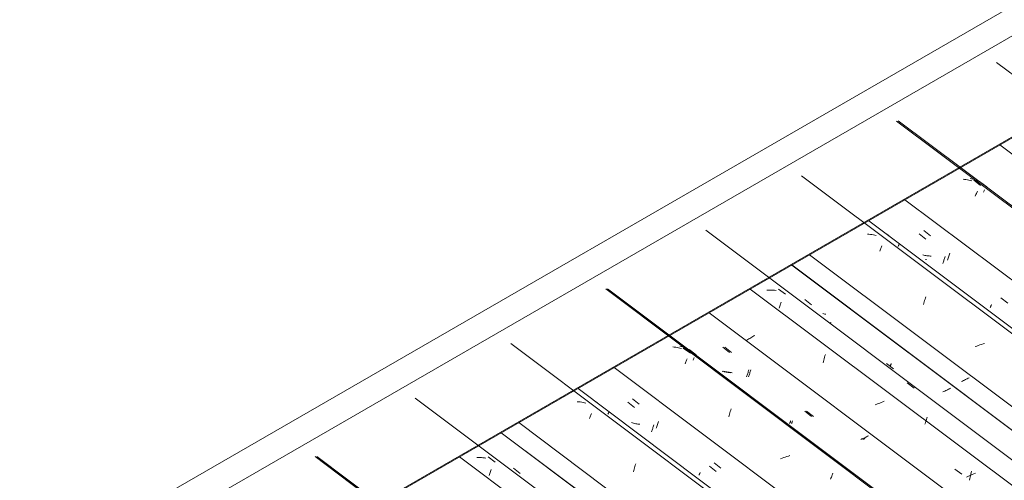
# Model space of a CAD drawing. Header units: metres. Extents: x 6.5 to 21.8, y 0.9 to 11.2.
# Tile 44 of 112: x 11.9 to 13.2, y 5.6 to 6.2. Entities that reach past the tile are written whole.
import ezdxf

# ---------------------------------------------------------------- set-up
doc = ezdxf.new("R2010")
doc.units = ezdxf.units.M
doc.layers.add('A-GLAZ-CWMG', color=7, linetype='Continuous', lineweight=5)
doc.layers.add('A-ROOF-OTLN', color=7, linetype='Continuous', lineweight=5)

# ---------------------------------------------------------------- blocks, each defined once
blk = doc.blocks.new('FP_149-ISO_02')
at = {"layer": 'A-GLAZ-CWMG'}
blk.add_line((14.359, 4.0652), (12.3013, 5.6096), dxfattribs=at)
blk = doc.blocks.new('FP_151-ISO_02')
at = {"layer": 'A-GLAZ-CWMG'}
blk.add_line((14.4715, 4.1283), (12.4983, 5.6093), dxfattribs=at)
blk = doc.blocks.new('FP_152-ISO_02')
at = {"layer": 'A-GLAZ-CWMG', "color": 9, "true_color": 0xc0c0c0}
blk.add_line((12.5718, 5.5939), (12.581, 5.5867), dxfattribs=at)
blk = doc.blocks.new('Rectangular Mullion - Telha Fibrocimento - Ondulada-1868137-ISO_02')
at = {"layer": 'A-GLAZ-CWMG'}
for p, q in [((14.5339, 4.1572), (12.5552, 5.6422)), ((14.5317, 4.1584), (12.5552, 5.6419))]:
    blk.add_line(p, q, dxfattribs=at)
for name in ['FP_149-ISO_02', 'FP_151-ISO_02', 'FP_152-ISO_02']:
    blk.add_blockref(name, (0, 0), dxfattribs=at)
blk = doc.blocks.new('FP_162-ISO_02')
at = {"layer": 'A-GLAZ-CWMG'}
blk.add_line((14.3614, 4.0654), (12.3037, 5.6098), dxfattribs=at)
blk = doc.blocks.new('FP_164-ISO_02')
at = {"layer": 'A-GLAZ-CWMG'}
blk.add_line((14.4954, 4.1451), (12.4377, 5.6895), dxfattribs=at)
at = {"layer": 'A-GLAZ-CWMG', "color": 9, "true_color": 0xc0c0c0}
for p, q in [((12.5241, 5.6083), (12.522, 5.6082)), ((12.5261, 5.6082), (12.5241, 5.6083)), ((12.5282, 5.6082), (12.5261, 5.6082)), ((12.5302, 5.608), (12.5282, 5.6082)), ((12.5323, 5.6078), (12.5302, 5.608)), ((12.5343, 5.6076), (12.5323, 5.6078)), ((12.5374, 5.6092), (12.547, 5.6022)), ((12.539, 5.5852), (12.5395, 5.5866)), ((12.5395, 5.5866), (12.54, 5.588)), ((12.54, 5.588), (12.5405, 5.5894)), ((12.5405, 5.5894), (12.541, 5.5907)), ((12.541, 5.5907), (12.5415, 5.592)), ((12.5385, 5.5837), (12.539, 5.5852))]:
    blk.add_line(p, q, dxfattribs=at)
blk = doc.blocks.new('FP_166-ISO_02')
at = {"layer": 'A-GLAZ-CWMG'}
blk.add_line((14.626, 4.2195), (12.5683, 5.7639), dxfattribs=at)
at = {"layer": 'A-GLAZ-CWMG', "color": 9, "true_color": 0xc0c0c0}
for p, q in [((12.6609, 5.6843), (12.6589, 5.6845)), ((12.6629, 5.6841), (12.6609, 5.6843)), ((12.6649, 5.6838), (12.6629, 5.6841)), ((12.6668, 5.6834), (12.6649, 5.6838)), ((12.6688, 5.683), (12.6668, 5.6834)), ((12.6707, 5.6825), (12.6688, 5.683)), ((12.6775, 5.6663), (12.678, 5.6674)), ((12.678, 5.6674), (12.6784, 5.6685)), ((12.6756, 5.6614), (12.6761, 5.6627)), ((12.6761, 5.6627), (12.6766, 5.6639)), ((12.6766, 5.6639), (12.6771, 5.6651)), ((12.6771, 5.6651), (12.6775, 5.6663)), ((12.738, 5.5979), (12.7385, 5.5996)), ((12.7354, 5.5889), (12.7359, 5.5908)), ((12.7359, 5.5908), (12.7364, 5.5926)), ((12.7364, 5.5926), (12.737, 5.5944)), ((12.737, 5.5944), (12.7375, 5.5962)), ((12.7375, 5.5962), (12.738, 5.5979))]:
    blk.add_line(p, q, dxfattribs=at)
blk = doc.blocks.new('FP_167-ISO_02')
at = {"layer": 'A-GLAZ-CWMG', "color": 9, "true_color": 0xc0c0c0}
for p, q in [((12.7277, 5.6838), (12.7369, 5.6766)), ((12.7602, 5.6435), (12.7605, 5.6446)), ((12.7605, 5.6446), (12.7609, 5.6457)), ((12.7609, 5.6457), (12.7613, 5.6468)), ((12.7613, 5.6468), (12.7617, 5.648)), ((12.7617, 5.648), (12.762, 5.6491)), ((12.762, 5.6491), (12.7624, 5.6504)), ((12.7624, 5.6504), (12.7628, 5.6516)), ((12.7628, 5.6516), (12.7631, 5.6528)), ((12.8393, 5.5965), (12.8485, 5.5893))]:
    blk.add_line(p, q, dxfattribs=at)
blk = doc.blocks.new('FP_168-ISO_02')
at = {"layer": 'A-GLAZ-CWMG'}
blk.add_line((14.7554, 4.2941), (12.6978, 5.8385), dxfattribs=at)
at = {"layer": 'A-GLAZ-CWMG', "color": 9, "true_color": 0xc0c0c0}
for p, q in [((12.7911, 5.759), (12.7891, 5.7593)), ((12.7931, 5.7588), (12.7911, 5.759)), ((12.795, 5.7584), (12.7931, 5.7588)), ((12.797, 5.758), (12.795, 5.7584)), ((12.7989, 5.7576), (12.797, 5.758)), ((12.8008, 5.7571), (12.7989, 5.7576)), ((12.8034, 5.7577), (12.8131, 5.7506)), ((12.8058, 5.7362), (12.8063, 5.7375)), ((12.8063, 5.7375), (12.8068, 5.7388)), ((12.8068, 5.7388), (12.8072, 5.74)), ((12.8072, 5.74), (12.8077, 5.7411)), ((12.8077, 5.7411), (12.8082, 5.7422)), ((12.8082, 5.7422), (12.8086, 5.7432)), ((12.866, 5.6658), (12.8666, 5.6676)), ((12.8666, 5.6676), (12.8671, 5.6694)), ((12.8671, 5.6694), (12.8676, 5.6712)), ((12.8676, 5.6712), (12.8681, 5.6729)), ((12.8681, 5.6729), (12.8687, 5.6746)), ((12.8655, 5.664), (12.866, 5.6658)), ((12.9382, 5.6075), (12.9361, 5.6067)), ((12.9404, 5.6083), (12.9382, 5.6075)), ((12.9425, 5.609), (12.9404, 5.6083)), ((12.9446, 5.6097), (12.9425, 5.609)), ((12.9468, 5.6103), (12.9446, 5.6097)), ((12.9489, 5.6109), (12.9468, 5.6103)), ((13.0069, 5.5858), (13.0074, 5.5871)), ((13.0043, 5.5788), (13.0048, 5.5803)), ((13.0048, 5.5803), (13.0054, 5.5817)), ((13.0054, 5.5817), (13.0059, 5.5831)), ((13.0059, 5.5831), (13.0064, 5.5845)), ((13.0064, 5.5845), (13.0069, 5.5858))]:
    blk.add_line(p, q, dxfattribs=at)
blk = doc.blocks.new('FP_169-ISO_02')
at = {"layer": 'A-GLAZ-CWMG', "color": 9, "true_color": 0xc0c0c0}
for p, q in [((12.8574, 5.759), (12.8666, 5.7518)), ((12.8576, 5.7258), (12.8563, 5.7261)), ((12.859, 5.7254), (12.8576, 5.7258)), ((12.8604, 5.7251), (12.859, 5.7254)), ((12.8618, 5.7248), (12.8604, 5.7251)), ((12.8633, 5.7246), (12.8618, 5.7248)), ((12.8647, 5.7243), (12.8633, 5.7246)), ((12.8662, 5.7242), (12.8647, 5.7243)), ((12.8677, 5.724), (12.8662, 5.7242)), ((12.8902, 5.7197), (12.8906, 5.7208)), ((12.8906, 5.7208), (12.891, 5.722)), ((12.891, 5.722), (12.8914, 5.7231)), ((12.8914, 5.7231), (12.8917, 5.7243)), ((12.8917, 5.7243), (12.8921, 5.7256)), ((12.8921, 5.7256), (12.8925, 5.7268)), ((12.8925, 5.7268), (12.8928, 5.7281)), ((12.8898, 5.7186), (12.8902, 5.7197)), ((12.969, 5.6717), (12.9782, 5.6645)), ((12.9484, 5.6546), (12.9485, 5.655)), ((12.9485, 5.655), (12.9487, 5.6553)), ((12.9487, 5.6553), (12.9489, 5.6557)), ((12.9489, 5.6557), (12.9491, 5.6562)), ((12.9491, 5.6562), (12.9493, 5.6567)), ((12.9493, 5.6567), (12.9495, 5.6572)), ((12.9495, 5.6572), (12.9498, 5.6577)), ((12.9498, 5.6577), (12.95, 5.6583)), ((13.0469, 5.6336), (13.0456, 5.633)), ((13.0483, 5.6342), (13.0469, 5.6336)), ((13.0496, 5.6348), (13.0483, 5.6342)), ((13.0509, 5.6354), (13.0496, 5.6348)), ((13.0522, 5.636), (13.0509, 5.6354)), ((13.0535, 5.6366), (13.0522, 5.636)), ((13.0547, 5.6373), (13.0535, 5.6366)), ((13.0559, 5.6379), (13.0547, 5.6373))]:
    blk.add_line(p, q, dxfattribs=at)
blk = doc.blocks.new('FP_170-ISO_02')
at = {"layer": 'A-GLAZ-CWMG'}
blk.add_line((14.868, 4.3572), (12.8948, 5.8382), dxfattribs=at)
at = {"layer": 'A-GLAZ-CWMG', "color": 9, "true_color": 0xc0c0c0}
for p, q in [((12.8995, 5.7742), (12.8981, 5.7734)), ((12.9009, 5.7749), (12.8995, 5.7742)), ((12.8915, 5.7692), (12.8903, 5.7684)), ((12.8928, 5.7701), (12.8915, 5.7692)), ((12.8941, 5.7709), (12.8928, 5.7701)), ((12.8954, 5.7717), (12.8941, 5.7709)), ((12.8968, 5.7726), (12.8954, 5.7717)), ((12.8981, 5.7734), (12.8968, 5.7726))]:
    blk.add_line(p, q, dxfattribs=at)
blk = doc.blocks.new('FP_171-ISO_02')
at = {"layer": 'A-GLAZ-CWMG', "color": 9, "true_color": 0xc0c0c0}
for p, q in [((12.9692, 5.8238), (12.9784, 5.8166)), ((13.0041, 5.7909), (13.0043, 5.7916)), ((13.0043, 5.7916), (13.0046, 5.7929)), ((13.0808, 5.7365), (13.09, 5.7293)), ((13.1587, 5.6984), (13.1574, 5.6978)), ((13.1601, 5.699), (13.1587, 5.6984)), ((13.1614, 5.6996), (13.1601, 5.699)), ((13.1627, 5.7002), (13.1614, 5.6996)), ((13.164, 5.7009), (13.1627, 5.7002)), ((13.1652, 5.7015), (13.164, 5.7009)), ((13.1665, 5.7021), (13.1652, 5.7015)), ((13.1677, 5.7028), (13.1665, 5.7021))]:
    blk.add_line(p, q, dxfattribs=at)
blk = doc.blocks.new('Rectangular Mullion - Telha Fibrocimento - Ondulada-V156-ISO_02')
at = {"layer": 'A-GLAZ-CWMG'}
for p, q in [((14.9282, 4.3873), (12.9514, 5.871)), ((14.9304, 4.3861), (12.9517, 5.8711)), ((14.816, 4.3218), (12.8387, 5.8059)), ((14.6867, 4.247), (12.7093, 5.7312)), ((14.5566, 4.1717), (12.5791, 5.656))]:
    blk.add_line(p, q, dxfattribs=at)
for name in ['FP_168-ISO_02', 'FP_170-ISO_02', 'FP_171-ISO_02', 'FP_166-ISO_02', 'FP_169-ISO_02', 'FP_164-ISO_02', 'FP_167-ISO_02', 'FP_162-ISO_02']:
    blk.add_blockref(name, (0, 0), dxfattribs=at)
blk = doc.blocks.new('FP_179-ISO_02')
at = {"layer": 'A-GLAZ-CWMG'}
blk.add_line((14.6335, 4.221), (12.6599, 5.7023), dxfattribs=at)
at = {"layer": 'A-GLAZ-CWMG', "color": 9, "true_color": 0xc0c0c0}
for p, q in [((12.6836, 5.6849), (12.6822, 5.6857)), ((12.685, 5.684), (12.6836, 5.6849)), ((12.6863, 5.6831), (12.685, 5.684)), ((12.7007, 5.6675), (12.701, 5.668)), ((12.701, 5.668), (12.7012, 5.6685)), ((12.7012, 5.6685), (12.7014, 5.669)), ((12.7014, 5.669), (12.7016, 5.6694)), ((12.7016, 5.6694), (12.7018, 5.6698)), ((12.7018, 5.6698), (12.7019, 5.6701)), ((12.7019, 5.6701), (12.702, 5.6704))]:
    blk.add_line(p, q, dxfattribs=at)
blk = doc.blocks.new('FP_180-ISO_02')
at = {"layer": 'A-GLAZ-CWMG', "color": 9, "true_color": 0xc0c0c0}
for p, q in [((12.7342, 5.6884), (12.7434, 5.6812)), ((12.7343, 5.6555), (12.7329, 5.6559)), ((12.7357, 5.6551), (12.7343, 5.6555)), ((12.7371, 5.6548), (12.7357, 5.6551)), ((12.7385, 5.6545), (12.7371, 5.6548)), ((12.7399, 5.6543), (12.7385, 5.6545)), ((12.7414, 5.654), (12.7399, 5.6543)), ((12.7428, 5.6538), (12.7414, 5.654)), ((12.7443, 5.6537), (12.7428, 5.6538)), ((12.7683, 5.6533), (12.7687, 5.6547)), ((12.7687, 5.6547), (12.7691, 5.656)), ((12.7691, 5.656), (12.7695, 5.6575)), ((12.7665, 5.6482), (12.7669, 5.6494)), ((12.7669, 5.6494), (12.7674, 5.6507)), ((12.7674, 5.6507), (12.7678, 5.652)), ((12.7678, 5.652), (12.7683, 5.6533)), ((12.8456, 5.601), (12.8548, 5.5938)), ((12.8255, 5.5856), (12.8257, 5.5862)), ((12.8257, 5.5862), (12.826, 5.5867)), ((12.826, 5.5867), (12.8263, 5.5873)), ((12.8263, 5.5873), (12.8266, 5.588)), ((12.8249, 5.5843), (12.8251, 5.5847)), ((12.8251, 5.5847), (12.8253, 5.5852)), ((12.8253, 5.5852), (12.8255, 5.5856))]:
    blk.add_line(p, q, dxfattribs=at)
blk = doc.blocks.new('FP_181-ISO_02')
at = {"layer": 'A-GLAZ-CWMG'}
blk.add_line((14.7579, 4.2943), (12.7002, 5.8387), dxfattribs=at)
at = {"layer": 'A-GLAZ-CWMG', "color": 9, "true_color": 0xc0c0c0}
for p, q in [((12.8006, 5.7599), (12.7987, 5.7604)), ((12.8024, 5.7593), (12.8006, 5.7599)), ((12.8043, 5.7586), (12.8024, 5.7593)), ((12.806, 5.7579), (12.8043, 5.7586)), ((12.8078, 5.7571), (12.806, 5.7579)), ((12.8095, 5.7563), (12.8078, 5.7571)), ((12.8115, 5.7558), (12.821, 5.7486)), ((12.8167, 5.741), (12.8171, 5.7418)), ((12.8171, 5.7418), (12.8174, 5.7426)), ((12.8174, 5.7426), (12.8177, 5.7433)), ((12.8177, 5.7433), (12.818, 5.744)), ((12.818, 5.744), (12.8183, 5.7447))]:
    blk.add_line(p, q, dxfattribs=at)
blk = doc.blocks.new('FP_182-ISO_02')
at = {"layer": 'A-GLAZ-CWMG', "color": 9, "true_color": 0xc0c0c0}
for p, q in [((12.86, 5.759), (12.8692, 5.7518)), ((12.8602, 5.7258), (12.8588, 5.7261)), ((12.8616, 5.7254), (12.8602, 5.7258)), ((12.863, 5.7251), (12.8616, 5.7254)), ((12.8644, 5.7248), (12.863, 5.7251)), ((12.8659, 5.7246), (12.8644, 5.7248)), ((12.8673, 5.7243), (12.8659, 5.7246)), ((12.8688, 5.7242), (12.8673, 5.7243)), ((12.8703, 5.724), (12.8688, 5.7242)), ((12.8928, 5.7197), (12.8932, 5.7208)), ((12.8932, 5.7208), (12.8936, 5.722)), ((12.8936, 5.722), (12.894, 5.7231)), ((12.894, 5.7231), (12.8943, 5.7243)), ((12.8943, 5.7243), (12.8947, 5.7255)), ((12.8947, 5.7255), (12.8951, 5.7268)), ((12.8951, 5.7268), (12.8954, 5.728)), ((12.8925, 5.7186), (12.8928, 5.7197)), ((12.9716, 5.6717), (12.9808, 5.6645)), ((12.951, 5.6546), (12.9511, 5.6549)), ((12.9511, 5.6549), (12.9513, 5.6553)), ((12.9513, 5.6553), (12.9515, 5.6557)), ((12.9515, 5.6557), (12.9517, 5.6562)), ((12.9517, 5.6562), (12.9519, 5.6567)), ((12.9519, 5.6567), (12.9521, 5.6572)), ((12.9521, 5.6572), (12.9524, 5.6577)), ((12.9524, 5.6577), (12.9526, 5.6583)), ((13.0496, 5.6335), (13.0482, 5.6329)), ((13.0509, 5.6341), (13.0496, 5.6335))]:
    blk.add_line(p, q, dxfattribs=at)
blk = doc.blocks.new('FP_183-ISO_02')
at = {"layer": 'A-GLAZ-CWMG'}
blk.add_line((14.8919, 4.374), (12.8342, 5.9184), dxfattribs=at)
at = {"layer": 'A-GLAZ-CWMG', "color": 9, "true_color": 0xc0c0c0}
for p, q in [((12.9197, 5.8368), (12.9176, 5.8367)), ((12.9218, 5.8368), (12.9197, 5.8368)), ((12.9239, 5.8367), (12.9218, 5.8368)), ((12.9259, 5.8366), (12.9239, 5.8367)), ((12.928, 5.8365), (12.9259, 5.8366)), ((12.93, 5.8363), (12.928, 5.8365)), ((12.9332, 5.838), (12.9428, 5.831)), ((12.9346, 5.8135), (12.9351, 5.815)), ((12.9351, 5.815), (12.9356, 5.8164)), ((12.9356, 5.8164), (12.9361, 5.8178)), ((12.9361, 5.8178), (12.9366, 5.8191)), ((12.9366, 5.8191), (12.9371, 5.8204)), ((12.934, 5.812), (12.9346, 5.8135)), ((12.9966, 5.747), (12.9972, 5.7489)), ((12.9943, 5.7374), (12.9947, 5.7393)), ((12.9947, 5.7393), (12.9952, 5.7413)), ((12.9952, 5.7413), (12.9957, 5.7432)), ((12.9957, 5.7432), (12.9962, 5.7452)), ((12.9962, 5.7452), (12.9966, 5.747)), ((13.1087, 5.7101), (13.1183, 5.703)), ((13.0672, 5.681), (13.0652, 5.6801)), ((13.0693, 5.6819), (13.0672, 5.681)), ((13.0713, 5.6827), (13.0693, 5.6819)), ((13.0734, 5.6836), (13.0713, 5.6827)), ((13.0755, 5.6844), (13.0734, 5.6836)), ((13.0776, 5.6852), (13.0755, 5.6844)), ((13.133, 5.6539), (13.1336, 5.6556)), ((13.1336, 5.6556), (13.1341, 5.6573)), ((13.1341, 5.6573), (13.1346, 5.6589)), ((13.1346, 5.6589), (13.1352, 5.6604)), ((13.1352, 5.6604), (13.1357, 5.662)), ((13.1357, 5.662), (13.1362, 5.6635)), ((13.1738, 5.5922), (13.1835, 5.5855)), ((13.1954, 5.5857), (13.1959, 5.5877)), ((13.1959, 5.5877), (13.1963, 5.5897)), ((13.2018, 5.5869), (13.1997, 5.5861)), ((13.1915, 5.5824), (13.1895, 5.5814)), ((13.1935, 5.5834), (13.1915, 5.5824)), ((13.1955, 5.5843), (13.1935, 5.5834)), ((13.1938, 5.5774), (13.1942, 5.5795)), ((13.1942, 5.5795), (13.1946, 5.5816)), ((13.1946, 5.5816), (13.195, 5.5837)), ((13.195, 5.5837), (13.1954, 5.5857)), ((13.1976, 5.5852), (13.1955, 5.5843)), ((13.1997, 5.5861), (13.1976, 5.5852))]:
    blk.add_line(p, q, dxfattribs=at)
blk = doc.blocks.new('FP_184-ISO_02')
at = {"layer": 'A-GLAZ-CWMG', "color": 9, "true_color": 0xc0c0c0}
for p, q in [((12.9949, 5.8045), (12.9936, 5.8049)), ((12.9963, 5.8041), (12.9949, 5.8045)), ((12.9977, 5.8038), (12.9963, 5.8041)), ((13.0859, 5.7336), (13.086, 5.734)), ((13.086, 5.734), (13.0862, 5.7344)), ((13.0862, 5.7344), (13.0864, 5.7349)), ((13.0864, 5.7349), (13.0866, 5.7354)), ((13.0866, 5.7354), (13.0869, 5.7359)), ((13.0869, 5.7359), (13.0871, 5.7365)), ((13.0857, 5.7333), (13.0859, 5.7336)), ((13.1842, 5.7127), (13.1829, 5.7121)), ((13.1856, 5.7133), (13.1842, 5.7127)), ((13.1869, 5.714), (13.1856, 5.7133)), ((13.1881, 5.7146), (13.1869, 5.714)), ((13.1894, 5.7152), (13.1881, 5.7146)), ((13.1907, 5.7158), (13.1894, 5.7152)), ((13.1919, 5.7165), (13.1907, 5.7158)), ((13.1931, 5.7171), (13.1919, 5.7165))]:
    blk.add_line(p, q, dxfattribs=at)
blk = doc.blocks.new('FP_185-ISO_02')
at = {"layer": 'A-GLAZ-CWMG'}
blk.add_line((15.0225, 4.4484), (12.9648, 5.9928), dxfattribs=at)
at = {"layer": 'A-GLAZ-CWMG', "color": 9, "true_color": 0xc0c0c0}
for p, q in [((13.0567, 5.913), (13.0547, 5.9132)), ((13.0587, 5.9128), (13.0567, 5.913)), ((13.0607, 5.9125), (13.0587, 5.9128)), ((13.0627, 5.9122), (13.0607, 5.9125)), ((13.0646, 5.9118), (13.0627, 5.9122)), ((13.0666, 5.9113), (13.0646, 5.9118)), ((13.0733, 5.8949), (13.0738, 5.896)), ((13.0738, 5.896), (13.0742, 5.8971)), ((13.0713, 5.8898), (13.0718, 5.8911)), ((13.0718, 5.8911), (13.0723, 5.8924)), ((13.0723, 5.8924), (13.0728, 5.8937)), ((13.0728, 5.8937), (13.0733, 5.8949)), ((13.131, 5.8169), (13.1315, 5.8188)), ((13.1315, 5.8188), (13.132, 5.8207)), ((13.132, 5.8207), (13.1325, 5.8225)), ((13.1325, 5.8225), (13.1331, 5.8243)), ((13.1331, 5.8243), (13.1336, 5.8261)), ((13.1336, 5.8261), (13.1341, 5.8278)), ((13.2058, 5.7612), (13.2037, 5.7604)), ((13.2079, 5.762), (13.2058, 5.7612)), ((13.21, 5.7627), (13.2079, 5.762)), ((13.2122, 5.7634), (13.21, 5.7627)), ((13.2143, 5.764), (13.2122, 5.7634)), ((13.2037, 5.7604), (13.2016, 5.7596))]:
    blk.add_line(p, q, dxfattribs=at)
blk = doc.blocks.new('FP_186-ISO_02')
at = {"layer": 'A-GLAZ-CWMG', "color": 9, "true_color": 0xc0c0c0}
for p, q in [((13.125, 5.9136), (13.1342, 5.9064)), ((13.1601, 5.8814), (13.1604, 5.8827)), ((13.1353, 5.8783), (13.1338, 5.8784)), ((13.1575, 5.8731), (13.1579, 5.8742)), ((13.1579, 5.8742), (13.1582, 5.8753)), ((13.1582, 5.8753), (13.1586, 5.8765)), ((13.1586, 5.8765), (13.159, 5.8777)), ((13.159, 5.8777), (13.1594, 5.8789)), ((13.1594, 5.8789), (13.1597, 5.8801)), ((13.1597, 5.8801), (13.1601, 5.8814)), ((13.2367, 5.8263), (13.2459, 5.8191))]:
    blk.add_line(p, q, dxfattribs=at)
blk = doc.blocks.new('FP_187-ISO_02')
at = {"layer": 'A-GLAZ-CWMG'}
blk.add_line((15.1519, 4.523), (13.0942, 6.0674), dxfattribs=at)
at = {"layer": 'A-GLAZ-CWMG', "color": 9, "true_color": 0xc0c0c0}
for p, q in [((13.187, 5.9878), (13.185, 5.988)), ((13.189, 5.9875), (13.187, 5.9878)), ((13.191, 5.9872), (13.189, 5.9875)), ((13.193, 5.9868), (13.191, 5.9872)), ((13.1949, 5.9864), (13.193, 5.9868)), ((13.1968, 5.9859), (13.1949, 5.9864)), ((13.1995, 5.9866), (13.2089, 5.9797)), ((13.2016, 5.9648), (13.2021, 5.9661)), ((13.2021, 5.9661), (13.2026, 5.9673)), ((13.2026, 5.9673), (13.2031, 5.9686)), ((13.2031, 5.9686), (13.2036, 5.9697)), ((13.2036, 5.9697), (13.2041, 5.9708)), ((13.2041, 5.9708), (13.2045, 5.9719))]:
    blk.add_line(p, q, dxfattribs=at)
blk = doc.blocks.new('Rectangular Mullion - Telha Fibrocimento - Ondulada-V175-ISO_02')
at = {"layer": 'A-GLAZ-CWMG'}
for p, q in [((15.2125, 4.5507), (13.2352, 6.0348)), ((15.0832, 4.4759), (13.1058, 5.9601)), ((14.9531, 4.4007), (12.9756, 5.8849))]:
    blk.add_line(p, q, dxfattribs=at)
for name in ['FP_187-ISO_02', 'FP_185-ISO_02', 'FP_183-ISO_02', 'FP_186-ISO_02', 'FP_181-ISO_02', 'FP_184-ISO_02', 'FP_182-ISO_02', 'FP_179-ISO_02', 'FP_180-ISO_02']:
    blk.add_blockref(name, (0, 0), dxfattribs=at)
blk = doc.blocks.new('FP_198-ISO_02')
at = {"layer": 'A-GLAZ-CWMG'}
blk.add_line((15.03, 4.45), (13.0564, 5.9313), dxfattribs=at)
at = {"layer": 'A-GLAZ-CWMG', "color": 9, "true_color": 0xc0c0c0}
for p, q in [((13.0795, 5.914), (13.0781, 5.9148)), ((13.0809, 5.9132), (13.0795, 5.914)), ((13.0823, 5.9123), (13.0809, 5.9132)), ((13.0836, 5.9114), (13.0823, 5.9123)), ((13.0965, 5.8963), (13.0967, 5.8969)), ((13.0967, 5.8969), (13.097, 5.8974)), ((13.097, 5.8974), (13.0972, 5.8979)), ((13.0972, 5.8979), (13.0974, 5.8984)), ((13.0974, 5.8984), (13.0976, 5.8988)), ((13.0976, 5.8988), (13.0977, 5.8992)), ((13.0977, 5.8992), (13.0979, 5.8995))]:
    blk.add_line(p, q, dxfattribs=at)
blk = doc.blocks.new('FP_199-ISO_02')
at = {"layer": 'A-GLAZ-CWMG', "color": 9, "true_color": 0xc0c0c0}
for p, q in [((13.1314, 5.9183), (13.1406, 5.911)), ((13.1314, 5.8845), (13.13, 5.8849)), ((13.1329, 5.8842), (13.1314, 5.8845)), ((13.1343, 5.8839), (13.1329, 5.8842)), ((13.1357, 5.8837), (13.1343, 5.8839)), ((13.1372, 5.8834), (13.1357, 5.8837)), ((13.1386, 5.8833), (13.1372, 5.8834)), ((13.1401, 5.8831), (13.1386, 5.8833)), ((13.1416, 5.883), (13.1401, 5.8831)), ((13.1647, 5.8803), (13.1651, 5.8816)), ((13.1651, 5.8816), (13.1656, 5.883)), ((13.1656, 5.883), (13.166, 5.8844)), ((13.166, 5.8844), (13.1664, 5.8858)), ((13.1664, 5.8858), (13.1668, 5.8873)), ((13.1638, 5.8778), (13.1642, 5.879)), ((13.1642, 5.879), (13.1647, 5.8803)), ((13.2225, 5.8141), (13.2227, 5.8146)), ((13.2227, 5.8146), (13.2229, 5.8152)), ((13.2229, 5.8152), (13.2232, 5.8158)), ((13.2232, 5.8158), (13.2235, 5.8164)), ((13.2235, 5.8164), (13.2238, 5.8171)), ((13.2221, 5.8132), (13.2222, 5.8136)), ((13.2222, 5.8136), (13.2225, 5.8141))]:
    blk.add_line(p, q, dxfattribs=at)
blk = doc.blocks.new('FP_200-ISO_02')
at = {"layer": 'A-GLAZ-CWMG'}
blk.add_line((15.1544, 4.5233), (13.0967, 6.0677), dxfattribs=at)
at = {"layer": 'A-GLAZ-CWMG', "color": 9, "true_color": 0xc0c0c0}
for p, q in [((13.1966, 5.9887), (13.1947, 5.9892)), ((13.1984, 5.9882), (13.1966, 5.9887)), ((13.2003, 5.9875), (13.1984, 5.9882)), ((13.2021, 5.9869), (13.2003, 5.9875)), ((13.2038, 5.9861), (13.2021, 5.9869)), ((13.2056, 5.9853), (13.2038, 5.9861)), ((13.2076, 5.9849), (13.2172, 5.9777)), ((13.2129, 5.9706), (13.2133, 5.9713)), ((13.2133, 5.9713), (13.2136, 5.9721)), ((13.2136, 5.9721), (13.2139, 5.9728)), ((13.2139, 5.9728), (13.2142, 5.9735))]:
    blk.add_line(p, q, dxfattribs=at)
blk = doc.blocks.new('FP_202-ISO_02')
at = {"layer": 'A-GLAZ-CWMG'}
blk.add_line((15.2884, 4.6029), (13.2307, 6.1473), dxfattribs=at)
blk = doc.blocks.new('Rectangular Mullion - Telha Fibrocimento - Ondulada-V194-ISO_02')
at = {"layer": 'A-GLAZ-CWMG'}
for name in ['FP_202-ISO_02', 'FP_200-ISO_02', 'FP_198-ISO_02', 'FP_199-ISO_02']:
    blk.add_blockref(name, (0, 0), dxfattribs=at)

msp = doc.modelspace()

# ---------------------------------------------------------------- linework, layer by layer
at = {"layer": 'A-ROOF-OTLN'}
for p, q in [((11.8984, 5.4432), (13.7325, 6.5021)), ((11.9341, 5.4227), (13.7325, 6.461)), ((12.0533, 5.3538), (13.8361, 6.3831)), ((12.0545, 5.3531), (13.8359, 6.3816))]:
    msp.add_line(p, q, dxfattribs=at)

# ---------------------------------------------------------------- block references
at = {"layer": 'A-GLAZ-CWMG'}
for name in ['Rectangular Mullion - Telha Fibrocimento - Ondulada-V194-ISO_02', 'Rectangular Mullion - Telha Fibrocimento - Ondulada-V175-ISO_02', 'Rectangular Mullion - Telha Fibrocimento - Ondulada-V156-ISO_02', 'Rectangular Mullion - Telha Fibrocimento - Ondulada-1868137-ISO_02']:
    msp.add_blockref(name, (0, 0), dxfattribs=at)

doc.saveas('drawing.dxf')
